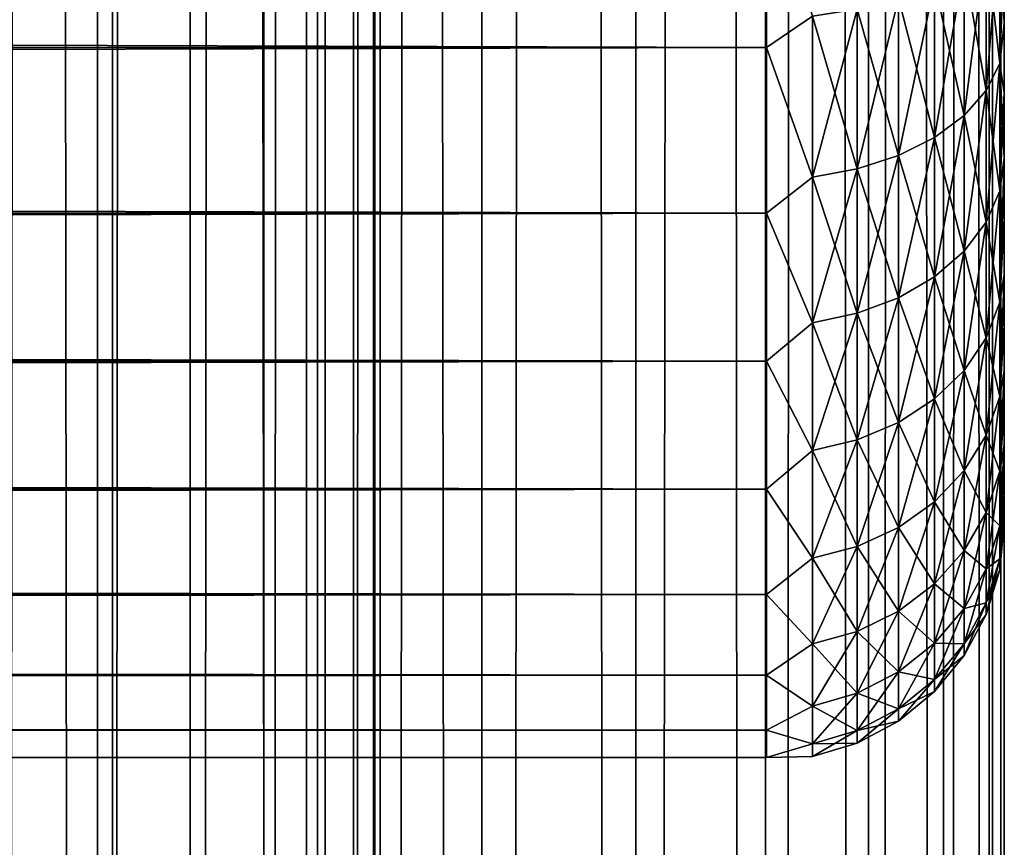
# Model space of a CAD drawing. Extents: x -265 to 265, y 0 to 1307.
# Tile 114 of 256: x 257 to 265, y 287 to 294. Entities that reach past the tile are written whole.
import ezdxf

# ---------------------------------------------------------------- set-up
doc = ezdxf.new("R2010")
doc.units = 0
doc.header["$LTSCALE"] = 81.481481
for name, color, linetype in [('119', 7, 'CONTINUOUS'), ('120', 7, 'CONTINUOUS'), ('57', 7, 'CONTINUOUS'), ('60', 7, 'CONTINUOUS'), ('64', 7, 'CONTINUOUS')]:
    doc.layers.add(name, color=color, linetype=linetype)

msp = doc.modelspace()

# ---------------------------------------------------------------- linework, layer by layer
at = {"layer": '119', "color": 7, "linetype": 'CONTINUOUS'}
for points in [[(255.7403, 1, 13.8582), (257.5, 1, 12.9904), (255.7403, 1299, 13.8582), (255.7403, 1, 13.8582)], [(255.7403, 1299, 13.8582), (257.5, 1, 12.9904), (257.5, 1299, 12.9904), (255.7403, 1299, 13.8582)], [(257.5, 1, 12.9904), (259.1314, 1, 11.9003), (257.5, 1299, 12.9904), (257.5, 1, 12.9904)], [(257.5, 1299, 12.9904), (259.1314, 1, 11.9003), (259.1314, 1299, 11.9003), (257.5, 1299, 12.9904)], [(259.1314, 1, 11.9003), (260.6066, 1, 10.6066), (259.1314, 1299, 11.9003), (259.1314, 1, 11.9003)], [(259.1314, 1299, 11.9003), (260.6066, 1, 10.6066), (260.6066, 1299, 10.6066), (259.1314, 1299, 11.9003)], [(260.6066, 1, 10.6066), (261.9003, 1, 9.1314), (260.6066, 1299, 10.6066), (260.6066, 1, 10.6066)], [(260.6066, 1299, 10.6066), (261.9003, 1, 9.1314), (261.9003, 1299, 9.1314), (260.6066, 1299, 10.6066)], [(261.9003, 1, 9.1314), (262.9904, 1, 7.5), (261.9003, 1299, 9.1314), (261.9003, 1, 9.1314)], [(261.9003, 1299, 9.1314), (262.9904, 1, 7.5), (262.9904, 1299, 7.5), (261.9003, 1299, 9.1314)], [(262.9904, 1, 7.5), (263.8582, 1, 5.7403), (262.9904, 1299, 7.5), (262.9904, 1, 7.5)], [(262.9904, 1299, 7.5), (263.8582, 1, 5.7403), (263.8582, 1299, 5.7403), (262.9904, 1299, 7.5)], [(263.8582, 1, 5.7403), (264.4889, 1, 3.8823), (263.8582, 1299, 5.7403), (263.8582, 1, 5.7403)], [(263.8582, 1299, 5.7403), (264.4889, 1, 3.8823), (264.4889, 1299, 3.8823), (263.8582, 1299, 5.7403)], [(264.4889, 1, 3.8823), (264.8717, 1, 1.9579), (264.4889, 1299, 3.8823), (264.4889, 1, 3.8823)], [(264.4889, 1299, 3.8823), (264.8717, 1, 1.9579), (264.8717, 1299, 1.9579), (264.4889, 1299, 3.8823)], [(264.8717, 1, 1.9579), (265, 1), (264.8717, 1299, 1.9579), (264.8717, 1, 1.9579)], [(264.8717, 1299, 1.9579), (265, 1), (265, 1299), (264.8717, 1299, 1.9579)]]:
    msp.add_3dface(points, dxfattribs=at)
at = {"layer": '120', "color": 7, "linetype": 'CONTINUOUS'}
for points in [[(260.6066, 1299, -10.6066), (260.6066, 1, -10.6066), (259.75, 20, -11.399), (260.6066, 1299, -10.6066)], [(259.75, 1280, -11.399), (260.6066, 1299, -10.6066), (259.75, 20, -11.399), (259.75, 1280, -11.399)], [(261.9003, 1, -9.1314), (260.6066, 1, -10.6066), (261.9003, 1299, -9.1314), (261.9003, 1, -9.1314)], [(261.9003, 1299, -9.1314), (260.6066, 1, -10.6066), (260.6066, 1299, -10.6066), (261.9003, 1299, -9.1314)], [(262.9904, 1, -7.5), (261.9003, 1, -9.1314), (262.9904, 1299, -7.5), (262.9904, 1, -7.5)], [(262.9904, 1299, -7.5), (261.9003, 1, -9.1314), (261.9003, 1299, -9.1314), (262.9904, 1299, -7.5)], [(263.8582, 1, -5.7403), (262.9904, 1, -7.5), (263.8582, 1299, -5.7403), (263.8582, 1, -5.7403)], [(263.8582, 1299, -5.7403), (262.9904, 1, -7.5), (262.9904, 1299, -7.5), (263.8582, 1299, -5.7403)], [(264.4889, 1, -3.8823), (263.8582, 1, -5.7403), (264.4889, 1299, -3.8823), (264.4889, 1, -3.8823)], [(264.4889, 1299, -3.8823), (263.8582, 1, -5.7403), (263.8582, 1299, -5.7403), (264.4889, 1299, -3.8823)], [(264.8717, 1, -1.9579), (264.4889, 1, -3.8823), (264.8717, 1299, -1.9579), (264.8717, 1, -1.9579)], [(264.8717, 1299, -1.9579), (264.4889, 1, -3.8823), (264.4889, 1299, -3.8823), (264.8717, 1299, -1.9579)], [(265, 1299), (265, 1), (264.8717, 1, -1.9579), (265, 1299)], [(265, 1299), (264.8717, 1, -1.9579), (264.8717, 1299, -1.9579), (265, 1299)], [(259.6951, 1278.9668, -11.4457), (259.75, 1280, -11.399), (259.6951, 21.0333, -11.4457), (259.6951, 1278.9668, -11.4457)], [(259.6951, 21.0333, -11.4457), (259.75, 1280, -11.399), (259.75, 20, -11.399), (259.6951, 21.0333, -11.4457)], [(259.525, 1277.9175, -11.5877), (259.6951, 1278.9668, -11.4457), (259.525, 22.0825, -11.5877), (259.525, 1277.9175, -11.5877)], [(259.525, 22.0825, -11.5877), (259.6951, 1278.9668, -11.4457), (259.6951, 21.0333, -11.4457), (259.525, 22.0825, -11.5877)], [(259.2244, 1276.842, -11.8284), (259.525, 1277.9175, -11.5877), (259.2244, 23.1581, -11.8284), (259.2244, 1276.842, -11.8284)], [(259.2244, 23.1581, -11.8284), (259.525, 1277.9175, -11.5877), (259.525, 22.0825, -11.5877), (259.2244, 23.1581, -11.8284)], [(258.7723, 1275.7446, -12.1674), (259.2244, 1276.842, -11.8284), (258.7723, 24.2554, -12.1674), (258.7723, 1275.7446, -12.1674)], [(258.7723, 24.2554, -12.1674), (259.2244, 1276.842, -11.8284), (259.2244, 23.1581, -11.8284), (258.7723, 24.2554, -12.1674)], [(258.1533, 1274.6534, -12.5906), (258.7723, 1275.7446, -12.1674), (258.1533, 25.3466, -12.5906), (258.1533, 1274.6534, -12.5906)], [(258.1533, 25.3466, -12.5906), (258.7723, 1275.7446, -12.1674), (258.7723, 24.2554, -12.1674), (258.1533, 25.3466, -12.5906)], [(257.3737, 1273.621, -13.0625), (258.1533, 1274.6534, -12.5906), (257.3737, 26.379, -13.0625), (257.3737, 1273.621, -13.0625)], [(257.3737, 26.379, -13.0625), (258.1533, 1274.6534, -12.5906), (258.1533, 25.3466, -12.5906), (257.3737, 26.379, -13.0625)], [(256.4613, 1272.6984, -13.537), (257.3737, 1273.621, -13.0625), (256.4613, 27.3016, -13.537), (256.4613, 1272.6984, -13.537)], [(256.4613, 27.3016, -13.537), (257.3737, 1273.621, -13.0625), (257.3737, 26.379, -13.0625), (256.4613, 27.3016, -13.537)]]:
    msp.add_3dface(points, dxfattribs=at)
at = {"layer": '57', "color": 7, "linetype": 'CONTINUOUS'}
for points in [[(265, 293.7076, 19.0943), (265, 294.3233, 18.6668), (265, 293.7076, 35.9057), (265, 293.7076, 19.0943)], [(265, 293.7076, 35.9057), (265, 294.3233, 18.6668), (265, 294.3233, 36.3332), (265, 293.7076, 35.9057)], [(265, 293.124, 19.5646), (265, 293.7076, 19.0943), (265, 293.124, 35.4354), (265, 293.124, 19.5646)], [(265, 293.124, 35.4354), (265, 293.7076, 19.0943), (265, 293.7076, 35.9057), (265, 293.124, 35.4354)], [(265, 292.5754, 20.0754), (265, 293.124, 19.5646), (265, 292.5754, 34.9246), (265, 292.5754, 20.0754)], [(265, 292.5754, 34.9246), (265, 293.124, 19.5646), (265, 293.124, 35.4354), (265, 292.5754, 34.9246)], [(265, 292.0646, 20.6239), (265, 292.5754, 20.0754), (265, 292.0646, 34.3761), (265, 292.0646, 20.6239)], [(265, 292.0646, 34.3761), (265, 292.5754, 20.0754), (265, 292.5754, 34.9246), (265, 292.0646, 34.3761)], [(265, 291.5943, 21.2076), (265, 292.0646, 20.6239), (265, 291.5943, 33.7924), (265, 291.5943, 21.2076)], [(265, 291.5943, 33.7924), (265, 292.0646, 20.6239), (265, 292.0646, 34.3761), (265, 291.5943, 33.7924)], [(265, 291.1668, 21.8233), (265, 291.5943, 21.2076), (265, 291.1668, 33.1767), (265, 291.1668, 21.8233)], [(265, 291.1668, 33.1767), (265, 291.5943, 21.2076), (265, 291.5943, 33.7924), (265, 291.1668, 33.1767)], [(265, 290.7844, 22.4679), (265, 291.1668, 21.8233), (265, 290.7844, 32.5321), (265, 290.7844, 22.4679)], [(265, 290.7844, 32.5321), (265, 291.1668, 21.8233), (265, 291.1668, 33.1767), (265, 290.7844, 32.5321)], [(265, 290.4489, 23.1381), (265, 290.7844, 22.4679), (265, 290.4489, 31.8619), (265, 290.4489, 23.1381)], [(265, 290.4489, 31.8619), (265, 290.7844, 22.4679), (265, 290.7844, 32.5321), (265, 290.4489, 31.8619)], [(265, 290.162, 23.8306), (265, 290.4489, 23.1381), (265, 290.162, 31.1694), (265, 290.162, 23.8306)], [(265, 290.162, 31.1694), (265, 290.4489, 23.1381), (265, 290.4489, 31.8619), (265, 290.162, 31.1694)], [(265, 289.9253, 24.5418), (265, 290.162, 23.8306), (265, 289.9253, 30.4582), (265, 289.9253, 24.5418)], [(265, 289.9253, 30.4582), (265, 290.162, 23.8306), (265, 290.162, 31.1694), (265, 289.9253, 30.4582)], [(265, 289.74, 25.2681), (265, 289.9253, 24.5418), (265, 289.74, 29.7319), (265, 289.74, 25.2681)], [(265, 289.74, 29.7319), (265, 289.9253, 24.5418), (265, 289.9253, 30.4582), (265, 289.74, 29.7319)], [(265, 289.6069, 26.0057), (265, 289.74, 25.2681), (265, 289.6069, 28.9943), (265, 289.6069, 26.0057)], [(265, 289.6069, 28.9943), (265, 289.74, 25.2681), (265, 289.74, 29.7319), (265, 289.6069, 28.9943)], [(265, 289.5268, 26.7509), (265, 289.6069, 26.0057), (265, 289.5268, 28.2491), (265, 289.5268, 26.7509)], [(265, 289.5268, 28.2491), (265, 289.6069, 26.0057), (265, 289.6069, 28.9943), (265, 289.5268, 28.2491)], [(265, 289.5, 27.5), (265, 289.5268, 26.7509), (265, 289.5268, 28.2491), (265, 289.5, 27.5)]]:
    msp.add_3dface(points, dxfattribs=at)
at = {"layer": '60', "color": 7, "linetype": 'CONTINUOUS'}
for points in [[(-263, 293.5052, 16.8198), (-263, 295.02, 16.0349), (263, 293.5052, 16.8198), (-263, 293.5052, 16.8198)], [(263, 293.5052, 16.8198), (-263, 295.02, 16.0349), (263, 295.02, 16.0349), (263, 293.5052, 16.8198)], [(-263, 295.02, 38.9651), (-263, 293.5052, 38.1802), (263, 295.02, 38.9651), (-263, 295.02, 38.9651)], [(263, 295.02, 38.9651), (-263, 293.5052, 38.1802), (263, 293.5052, 38.1802), (263, 295.02, 38.9651)], [(-263, 292.1114, 17.8036), (-263, 293.5052, 16.8198), (263, 292.1114, 17.8036), (-263, 292.1114, 17.8036)], [(263, 292.1114, 17.8036), (-263, 293.5052, 16.8198), (263, 293.5052, 16.8198), (263, 292.1114, 17.8036)], [(-263, 293.5052, 38.1802), (-263, 292.1114, 37.1964), (263, 293.5052, 38.1802), (-263, 293.5052, 38.1802)], [(263, 293.5052, 38.1802), (-263, 292.1114, 37.1964), (263, 292.1114, 37.1964), (263, 293.5052, 38.1802)], [(-263, 290.8646, 18.9681), (-263, 292.1114, 17.8036), (263, 290.8646, 18.9681), (-263, 290.8646, 18.9681)], [(263, 290.8646, 18.9681), (-263, 292.1114, 17.8036), (263, 292.1114, 17.8036), (263, 290.8646, 18.9681)], [(-263, 292.1114, 37.1964), (-263, 290.8646, 36.0319), (263, 292.1114, 37.1964), (-263, 292.1114, 37.1964)], [(263, 292.1114, 37.1964), (-263, 290.8646, 36.0319), (263, 290.8646, 36.0319), (263, 292.1114, 37.1964)], [(-263, 289.7879, 20.2915), (-263, 290.8646, 18.9681), (263, 289.7879, 20.2915), (-263, 289.7879, 20.2915)], [(263, 289.7879, 20.2915), (-263, 290.8646, 18.9681), (263, 290.8646, 18.9681), (263, 289.7879, 20.2915)], [(-263, 290.8646, 36.0319), (-263, 289.7879, 34.7085), (263, 290.8646, 36.0319), (-263, 290.8646, 36.0319)], [(263, 290.8646, 36.0319), (-263, 289.7879, 34.7085), (263, 289.7879, 34.7085), (263, 290.8646, 36.0319)], [(-263, 288.9014, 21.7492), (-263, 289.7879, 20.2915), (263, 288.9014, 21.7492), (-263, 288.9014, 21.7492)], [(263, 288.9014, 21.7492), (-263, 289.7879, 20.2915), (263, 289.7879, 20.2915), (263, 288.9014, 21.7492)], [(-263, 289.7879, 34.7085), (-263, 288.9014, 33.2508), (263, 289.7879, 34.7085), (-263, 289.7879, 34.7085)], [(263, 289.7879, 34.7085), (-263, 288.9014, 33.2508), (263, 288.9014, 33.2508), (263, 289.7879, 34.7085)], [(-263, 288.2217, 23.314), (-263, 288.9014, 21.7492), (263, 288.2217, 23.314), (-263, 288.2217, 23.314)], [(263, 288.2217, 23.314), (-263, 288.9014, 21.7492), (263, 288.9014, 21.7492), (263, 288.2217, 23.314)], [(-263, 288.9014, 33.2508), (-263, 288.2217, 31.686), (263, 288.9014, 33.2508), (-263, 288.9014, 33.2508)], [(263, 288.9014, 33.2508), (-263, 288.2217, 31.686), (263, 288.2217, 31.686), (263, 288.9014, 33.2508)], [(-263, 287.7614, 24.9568), (-263, 288.2217, 23.314), (263, 287.7614, 24.9568), (-263, 287.7614, 24.9568)], [(263, 287.7614, 24.9568), (-263, 288.2217, 23.314), (263, 288.2217, 23.314), (263, 287.7614, 24.9568)], [(-263, 288.2217, 31.686), (-263, 287.7614, 30.0432), (263, 288.2217, 31.686), (-263, 288.2217, 31.686)], [(263, 288.2217, 31.686), (-263, 287.7614, 30.0432), (263, 287.7614, 30.0432), (263, 288.2217, 31.686)], [(-263, 287.5291, 26.647), (-263, 287.7614, 24.9568), (263, 287.5291, 26.647), (-263, 287.5291, 26.647)], [(263, 287.5291, 26.647), (-263, 287.7614, 24.9568), (263, 287.7614, 24.9568), (263, 287.5291, 26.647)], [(-263, 287.7614, 30.0432), (-263, 287.5291, 28.353), (263, 287.7614, 30.0432), (-263, 287.7614, 30.0432)], [(263, 287.7614, 30.0432), (-263, 287.5291, 28.353), (263, 287.5291, 28.353), (263, 287.7614, 30.0432)], [(-263, 287.5291, 28.353), (-263, 287.5291, 26.647), (263, 287.5291, 28.353), (-263, 287.5291, 28.353)], [(263, 287.5291, 28.353), (-263, 287.5291, 26.647), (263, 287.5291, 26.647), (263, 287.5291, 28.353)]]:
    msp.add_3dface(points, dxfattribs=at)
at = {"layer": '64', "color": 7, "linetype": 'CONTINUOUS'}
for points in [[(263, 295.02, 38.9651), (263, 293.5052, 38.1802), (263.3879, 293.769, 38.2924), (263, 295.02, 38.9651)], [(263, 293.5052, 16.8198), (263, 295.02, 16.0349), (263.3879, 293.769, 16.7076), (263, 293.5052, 16.8198)], [(264.9616, 294.5549, 18.0688), (264.9616, 293.3705, 18.8602), (264.8476, 294.3671, 17.7436), (264.9616, 294.5549, 18.0688)], [(264.9616, 293.3705, 36.1398), (264.9616, 294.5549, 36.9312), (264.8476, 293.1419, 36.4377), (264.9616, 293.3705, 36.1398)], [(264.8476, 293.1419, 36.4377), (264.9616, 294.5549, 36.9312), (264.8476, 294.3671, 37.2564), (264.8476, 293.1419, 36.4377)], [(265, 294.3233, 18.6668), (265, 293.7076, 19.0943), (264.9616, 294.5549, 18.0688), (265, 294.3233, 18.6668)], [(264.9616, 294.5549, 18.0688), (265, 293.7076, 19.0943), (264.9616, 293.3705, 18.8602), (264.9616, 294.5549, 18.0688)], [(264.9616, 293.3705, 36.1398), (265, 294.3233, 36.3332), (264.9616, 294.5549, 36.9312), (264.9616, 293.3705, 36.1398)], [(264.8476, 294.3671, 17.7436), (264.8476, 293.1419, 18.5623), (264.6625, 294.1941, 17.4439), (264.8476, 294.3671, 17.7436)], [(264.8476, 293.1419, 36.4377), (264.8476, 294.3671, 37.2564), (264.6625, 292.9312, 36.7123), (264.8476, 293.1419, 36.4377)], [(264.6625, 292.9312, 36.7123), (264.8476, 294.3671, 37.2564), (264.6625, 294.1941, 37.5561), (264.6625, 292.9312, 36.7123)], [(264.8476, 294.3671, 17.7436), (264.9616, 293.3705, 18.8602), (264.8476, 293.1419, 18.5623), (264.8476, 294.3671, 17.7436)], [(265, 293.7076, 35.9057), (265, 294.3233, 36.3332), (264.9616, 293.3705, 36.1398), (265, 293.7076, 35.9057)], [(264.6625, 294.1941, 17.4439), (264.6625, 292.9312, 18.2877), (264.4134, 294.0425, 17.1813), (264.6625, 294.1941, 17.4439)], [(264.6625, 292.9312, 36.7123), (264.6625, 294.1941, 37.5561), (264.4134, 292.7466, 36.9528), (264.6625, 292.9312, 36.7123)], [(264.4134, 292.7466, 36.9528), (264.6625, 294.1941, 37.5561), (264.4134, 294.0425, 37.8187), (264.4134, 292.7466, 36.9528)], [(264.6625, 294.1941, 17.4439), (264.8476, 293.1419, 18.5623), (264.6625, 292.9312, 18.2877), (264.6625, 294.1941, 17.4439)], [(264.4134, 294.0425, 17.1813), (264.4134, 292.7466, 18.0472), (264.1098, 293.9181, 16.9658), (264.4134, 294.0425, 17.1813)], [(264.4134, 292.7466, 36.9528), (264.4134, 294.0425, 37.8187), (264.1098, 292.5951, 37.1502), (264.4134, 292.7466, 36.9528)], [(264.1098, 292.5951, 37.1502), (264.4134, 294.0425, 37.8187), (264.1098, 293.9181, 38.0342), (264.1098, 292.5951, 37.1502)], [(264.4134, 294.0425, 17.1813), (264.6625, 292.9312, 18.2877), (264.4134, 292.7466, 18.0472), (264.4134, 294.0425, 17.1813)], [(264.1098, 293.9181, 16.9658), (264.1098, 292.5951, 17.8498), (263.7636, 293.8257, 16.8059), (264.1098, 293.9181, 16.9658)], [(264.1098, 292.5951, 37.1502), (264.1098, 293.9181, 38.0342), (263.7636, 292.4827, 37.2967), (264.1098, 292.5951, 37.1502)], [(263.7636, 292.4827, 37.2967), (264.1098, 293.9181, 38.0342), (263.7636, 293.8257, 38.1941), (263.7636, 292.4827, 37.2967)], [(264.1098, 293.9181, 16.9658), (264.4134, 292.7466, 18.0472), (264.1098, 292.5951, 17.8498), (264.1098, 293.9181, 16.9658)], [(263.7636, 293.8257, 16.8059), (263.7636, 292.4827, 17.7033), (263.3879, 293.769, 16.7076), (263.7636, 293.8257, 16.8059)], [(263.7636, 292.4827, 37.2967), (263.7636, 293.8257, 38.1941), (263.3879, 292.4136, 37.3868), (263.7636, 292.4827, 37.2967)], [(263.3879, 292.4136, 37.3868), (263.7636, 293.8257, 38.1941), (263.3879, 293.769, 38.2924), (263.3879, 292.4136, 37.3868)], [(263.7636, 293.8257, 16.8059), (264.1098, 292.5951, 17.8498), (263.7636, 292.4827, 17.7033), (263.7636, 293.8257, 16.8059)], [(263, 293.5052, 38.1802), (263.3879, 292.4136, 37.3868), (263.3879, 293.769, 38.2924), (263, 293.5052, 38.1802)], [(263, 293.5052, 16.8198), (263.3879, 293.769, 16.7076), (263.3879, 292.4136, 17.6132), (263, 293.5052, 16.8198)], [(263.3879, 293.769, 16.7076), (263.7636, 292.4827, 17.7033), (263.3879, 292.4136, 17.6132), (263.3879, 293.769, 16.7076)], [(265, 293.7076, 19.0943), (265, 293.124, 19.5646), (264.9616, 293.3705, 18.8602), (265, 293.7076, 19.0943)], [(265, 293.124, 35.4354), (265, 293.7076, 35.9057), (264.9616, 293.3705, 36.1398), (265, 293.124, 35.4354)], [(263, 293.5052, 38.1802), (263, 292.1114, 37.1964), (263.3879, 292.4136, 37.3868), (263, 293.5052, 38.1802)], [(263, 292.1114, 17.8036), (263, 293.5052, 16.8198), (263.3879, 292.4136, 17.6132), (263, 292.1114, 17.8036)], [(264.9616, 293.3705, 18.8602), (264.9616, 292.2995, 19.7995), (264.8476, 293.1419, 18.5623), (264.9616, 293.3705, 18.8602)], [(264.9616, 292.2995, 35.2005), (264.9616, 293.3705, 36.1398), (264.8476, 292.0339, 35.4661), (264.9616, 292.2995, 35.2005)], [(264.8476, 292.0339, 35.4661), (264.9616, 293.3705, 36.1398), (264.8476, 293.1419, 36.4377), (264.8476, 292.0339, 35.4661)], [(265, 293.124, 19.5646), (265, 292.5754, 20.0754), (264.9616, 293.3705, 18.8602), (265, 293.124, 19.5646)], [(264.9616, 293.3705, 18.8602), (265, 292.5754, 20.0754), (264.9616, 292.2995, 19.7995), (264.9616, 293.3705, 18.8602)], [(264.9616, 292.2995, 35.2005), (265, 293.124, 35.4354), (264.9616, 293.3705, 36.1398), (264.9616, 292.2995, 35.2005)], [(264.8476, 293.1419, 18.5623), (264.8476, 292.0339, 19.5339), (264.6625, 292.9312, 18.2877), (264.8476, 293.1419, 18.5623)], [(264.8476, 292.0339, 35.4661), (264.8476, 293.1419, 36.4377), (264.6625, 291.7892, 35.7108), (264.8476, 292.0339, 35.4661)], [(264.6625, 291.7892, 35.7108), (264.8476, 293.1419, 36.4377), (264.6625, 292.9312, 36.7123), (264.6625, 291.7892, 35.7108)], [(264.8476, 293.1419, 18.5623), (264.9616, 292.2995, 19.7995), (264.8476, 292.0339, 19.5339), (264.8476, 293.1419, 18.5623)], [(265, 292.5754, 34.9246), (265, 293.124, 35.4354), (264.9616, 292.2995, 35.2005), (265, 292.5754, 34.9246)], [(264.6625, 292.9312, 18.2877), (264.6625, 291.7892, 19.2892), (264.4134, 292.7466, 18.0472), (264.6625, 292.9312, 18.2877)], [(264.6625, 291.7892, 35.7108), (264.6625, 292.9312, 36.7123), (264.4134, 291.5748, 35.9252), (264.6625, 291.7892, 35.7108)], [(264.4134, 291.5748, 35.9252), (264.6625, 292.9312, 36.7123), (264.4134, 292.7466, 36.9528), (264.4134, 291.5748, 35.9252)], [(264.6625, 292.9312, 18.2877), (264.8476, 292.0339, 19.5339), (264.6625, 291.7892, 19.2892), (264.6625, 292.9312, 18.2877)], [(264.4134, 292.7466, 18.0472), (264.4134, 291.5748, 19.0748), (264.1098, 292.5951, 17.8498), (264.4134, 292.7466, 18.0472)], [(264.4134, 291.5748, 35.9252), (264.4134, 292.7466, 36.9528), (264.1098, 291.3989, 36.1011), (264.4134, 291.5748, 35.9252)], [(264.1098, 291.3989, 36.1011), (264.4134, 292.7466, 36.9528), (264.1098, 292.5951, 37.1502), (264.1098, 291.3989, 36.1011)], [(264.4134, 292.7466, 18.0472), (264.6625, 291.7892, 19.2892), (264.4134, 291.5748, 19.0748), (264.4134, 292.7466, 18.0472)], [(264.1098, 292.5951, 17.8498), (264.1098, 291.3989, 18.8989), (263.7636, 292.4827, 17.7033), (264.1098, 292.5951, 17.8498)], [(264.1098, 291.3989, 36.1011), (264.1098, 292.5951, 37.1502), (263.7636, 291.2683, 36.2317), (264.1098, 291.3989, 36.1011)], [(263.7636, 291.2683, 36.2317), (264.1098, 292.5951, 37.1502), (263.7636, 292.4827, 37.2967), (263.7636, 291.2683, 36.2317)], [(264.1098, 292.5951, 17.8498), (264.4134, 291.5748, 19.0748), (264.1098, 291.3989, 18.8989), (264.1098, 292.5951, 17.8498)], [(265, 292.5754, 20.0754), (265, 292.0646, 20.6239), (264.9616, 292.2995, 19.7995), (265, 292.5754, 20.0754)], [(265, 292.0646, 34.3761), (265, 292.5754, 34.9246), (264.9616, 291.3602, 34.1295), (265, 292.0646, 34.3761)], [(264.9616, 291.3602, 34.1295), (265, 292.5754, 34.9246), (264.9616, 292.2995, 35.2005), (264.9616, 291.3602, 34.1295)], [(263, 292.1114, 37.1964), (263.3879, 291.188, 36.312), (263.3879, 292.4136, 37.3868), (263, 292.1114, 37.1964)], [(263, 292.1114, 17.8036), (263.3879, 292.4136, 17.6132), (263.3879, 291.188, 18.688), (263, 292.1114, 17.8036)], [(263.7636, 292.4827, 17.7033), (263.7636, 291.2683, 18.7683), (263.3879, 292.4136, 17.6132), (263.7636, 292.4827, 17.7033)], [(263.7636, 291.2683, 36.2317), (263.7636, 292.4827, 37.2967), (263.3879, 291.188, 36.312), (263.7636, 291.2683, 36.2317)], [(263.3879, 291.188, 36.312), (263.7636, 292.4827, 37.2967), (263.3879, 292.4136, 37.3868), (263.3879, 291.188, 36.312)], [(263.3879, 292.4136, 17.6132), (263.7636, 291.2683, 18.7683), (263.3879, 291.188, 18.688), (263.3879, 292.4136, 17.6132)], [(263.7636, 292.4827, 17.7033), (264.1098, 291.3989, 18.8989), (263.7636, 291.2683, 18.7683), (263.7636, 292.4827, 17.7033)], [(264.9616, 292.2995, 19.7995), (264.9616, 291.3602, 20.8705), (264.8476, 292.0339, 19.5339), (264.9616, 292.2995, 19.7995)], [(264.9616, 291.3602, 34.1295), (264.9616, 292.2995, 35.2005), (264.8476, 291.0623, 34.3581), (264.9616, 291.3602, 34.1295)], [(264.8476, 291.0623, 34.3581), (264.9616, 292.2995, 35.2005), (264.8476, 292.0339, 35.4661), (264.8476, 291.0623, 34.3581)], [(264.9616, 292.2995, 19.7995), (265, 292.0646, 20.6239), (264.9616, 291.3602, 20.8705), (264.9616, 292.2995, 19.7995)], [(263, 292.1114, 37.1964), (263, 290.8646, 36.0319), (263.3879, 291.188, 36.312), (263, 292.1114, 37.1964)], [(263, 290.8646, 18.9681), (263, 292.1114, 17.8036), (263.3879, 291.188, 18.688), (263, 290.8646, 18.9681)], [(264.8476, 292.0339, 19.5339), (264.8476, 291.0623, 20.6419), (264.6625, 291.7892, 19.2892), (264.8476, 292.0339, 19.5339)], [(264.8476, 291.0623, 34.3581), (264.8476, 292.0339, 35.4661), (264.6625, 290.7877, 34.5688), (264.8476, 291.0623, 34.3581)], [(264.6625, 290.7877, 34.5688), (264.8476, 292.0339, 35.4661), (264.6625, 291.7892, 35.7108), (264.6625, 290.7877, 34.5688)], [(264.8476, 292.0339, 19.5339), (264.9616, 291.3602, 20.8705), (264.8476, 291.0623, 20.6419), (264.8476, 292.0339, 19.5339)], [(265, 292.0646, 20.6239), (265, 291.5943, 21.2076), (264.9616, 291.3602, 20.8705), (265, 292.0646, 20.6239)], [(265, 291.5943, 33.7924), (265, 292.0646, 34.3761), (264.9616, 291.3602, 34.1295), (265, 291.5943, 33.7924)], [(264.6625, 291.7892, 19.2892), (264.6625, 290.7877, 20.4312), (264.4134, 291.5748, 19.0748), (264.6625, 291.7892, 19.2892)], [(264.6625, 290.7877, 34.5688), (264.6625, 291.7892, 35.7108), (264.4134, 290.5472, 34.7534), (264.6625, 290.7877, 34.5688)], [(264.4134, 290.5472, 34.7534), (264.6625, 291.7892, 35.7108), (264.4134, 291.5748, 35.9252), (264.4134, 290.5472, 34.7534)], [(264.6625, 291.7892, 19.2892), (264.8476, 291.0623, 20.6419), (264.6625, 290.7877, 20.4312), (264.6625, 291.7892, 19.2892)], [(265, 291.5943, 21.2076), (265, 291.1668, 21.8233), (264.9616, 291.3602, 20.8705), (265, 291.5943, 21.2076)], [(265, 291.1668, 33.1767), (265, 291.5943, 33.7924), (264.9616, 290.5688, 32.9451), (265, 291.1668, 33.1767)], [(264.9616, 290.5688, 32.9451), (265, 291.5943, 33.7924), (264.9616, 291.3602, 34.1295), (264.9616, 290.5688, 32.9451)], [(264.4134, 291.5748, 19.0748), (264.4134, 290.5472, 20.2466), (264.1098, 291.3989, 18.8989), (264.4134, 291.5748, 19.0748)], [(264.4134, 290.5472, 34.7534), (264.4134, 291.5748, 35.9252), (264.1098, 290.3498, 34.9049), (264.4134, 290.5472, 34.7534)], [(264.1098, 290.3498, 34.9049), (264.4134, 291.5748, 35.9252), (264.1098, 291.3989, 36.1011), (264.1098, 290.3498, 34.9049)], [(264.4134, 291.5748, 19.0748), (264.6625, 290.7877, 20.4312), (264.4134, 290.5472, 20.2466), (264.4134, 291.5748, 19.0748)], [(264.1098, 291.3989, 18.8989), (264.1098, 290.3498, 20.0951), (263.7636, 291.2683, 18.7683), (264.1098, 291.3989, 18.8989)], [(264.1098, 290.3498, 34.9049), (264.1098, 291.3989, 36.1011), (263.7636, 290.2033, 35.0173), (264.1098, 290.3498, 34.9049)], [(263.7636, 290.2033, 35.0173), (264.1098, 291.3989, 36.1011), (263.7636, 291.2683, 36.2317), (263.7636, 290.2033, 35.0173)], [(264.1098, 291.3989, 18.8989), (264.4134, 290.5472, 20.2466), (264.1098, 290.3498, 20.0951), (264.1098, 291.3989, 18.8989)], [(264.9616, 291.3602, 20.8705), (264.9616, 290.5688, 22.0549), (264.8476, 291.0623, 20.6419), (264.9616, 291.3602, 20.8705)], [(264.9616, 290.5688, 32.9451), (264.9616, 291.3602, 34.1295), (264.8476, 290.2436, 33.1329), (264.9616, 290.5688, 32.9451)], [(264.8476, 290.2436, 33.1329), (264.9616, 291.3602, 34.1295), (264.8476, 291.0623, 34.3581), (264.8476, 290.2436, 33.1329)], [(264.9616, 291.3602, 20.8705), (265, 291.1668, 21.8233), (264.9616, 290.5688, 22.0549), (264.9616, 291.3602, 20.8705)], [(263.7636, 291.2683, 18.7683), (263.7636, 290.2033, 19.9827), (263.3879, 291.188, 18.688), (263.7636, 291.2683, 18.7683)], [(263.7636, 290.2033, 35.0173), (263.7636, 291.2683, 36.2317), (263.3879, 290.1132, 35.0864), (263.7636, 290.2033, 35.0173)], [(263.3879, 290.1132, 35.0864), (263.7636, 291.2683, 36.2317), (263.3879, 291.188, 36.312), (263.3879, 290.1132, 35.0864)], [(263.7636, 291.2683, 18.7683), (264.1098, 290.3498, 20.0951), (263.7636, 290.2033, 19.9827), (263.7636, 291.2683, 18.7683)], [(263, 290.8646, 36.0319), (263.3879, 290.1132, 35.0864), (263.3879, 291.188, 36.312), (263, 290.8646, 36.0319)], [(263, 290.8646, 18.9681), (263.3879, 291.188, 18.688), (263.3879, 290.1132, 19.9136), (263, 290.8646, 18.9681)], [(263.3879, 291.188, 18.688), (263.7636, 290.2033, 19.9827), (263.3879, 290.1132, 19.9136), (263.3879, 291.188, 18.688)], [(265, 291.1668, 21.8233), (265, 290.7844, 22.4679), (264.9616, 290.5688, 22.0549), (265, 291.1668, 21.8233)], [(265, 290.7844, 32.5321), (265, 291.1668, 33.1767), (264.9616, 290.5688, 32.9451), (265, 290.7844, 32.5321)], [(264.8476, 291.0623, 20.6419), (264.8476, 290.2436, 21.8671), (264.6625, 290.7877, 20.4312), (264.8476, 291.0623, 20.6419)], [(264.8476, 290.2436, 33.1329), (264.8476, 291.0623, 34.3581), (264.6625, 289.9439, 33.3059), (264.8476, 290.2436, 33.1329)], [(264.6625, 289.9439, 33.3059), (264.8476, 291.0623, 34.3581), (264.6625, 290.7877, 34.5688), (264.6625, 289.9439, 33.3059)], [(264.8476, 291.0623, 20.6419), (264.9616, 290.5688, 22.0549), (264.8476, 290.2436, 21.8671), (264.8476, 291.0623, 20.6419)], [(263, 290.8646, 36.0319), (263, 289.7879, 34.7085), (263.3879, 290.1132, 35.0864), (263, 290.8646, 36.0319)], [(263, 289.7879, 20.2915), (263, 290.8646, 18.9681), (263.3879, 290.1132, 19.9136), (263, 289.7879, 20.2915)], [(264.6625, 290.7877, 20.4312), (264.6625, 289.9439, 21.6941), (264.4134, 290.5472, 20.2466), (264.6625, 290.7877, 20.4312)], [(264.6625, 289.9439, 33.3059), (264.6625, 290.7877, 34.5688), (264.4134, 289.6813, 33.4575), (264.6625, 289.9439, 33.3059)], [(264.4134, 289.6813, 33.4575), (264.6625, 290.7877, 34.5688), (264.4134, 290.5472, 34.7534), (264.4134, 289.6813, 33.4575)], [(264.6625, 290.7877, 20.4312), (264.8476, 290.2436, 21.8671), (264.6625, 289.9439, 21.6941), (264.6625, 290.7877, 20.4312)], [(265, 290.7844, 22.4679), (265, 290.4489, 23.1381), (264.9616, 290.5688, 22.0549), (265, 290.7844, 22.4679)], [(265, 290.4489, 31.8619), (265, 290.7844, 32.5321), (264.9616, 289.9388, 31.6675), (265, 290.4489, 31.8619)], [(264.9616, 289.9388, 31.6675), (265, 290.7844, 32.5321), (264.9616, 290.5688, 32.9451), (264.9616, 289.9388, 31.6675)], [(264.4134, 290.5472, 20.2466), (264.4134, 289.6813, 21.5425), (264.1098, 290.3498, 20.0951), (264.4134, 290.5472, 20.2466)], [(264.4134, 289.6813, 33.4575), (264.4134, 290.5472, 34.7534), (264.1098, 289.4658, 33.5819), (264.4134, 289.6813, 33.4575)], [(264.1098, 289.4658, 33.5819), (264.4134, 290.5472, 34.7534), (264.1098, 290.3498, 34.9049), (264.1098, 289.4658, 33.5819)], [(264.4134, 290.5472, 20.2466), (264.6625, 289.9439, 21.6941), (264.4134, 289.6813, 21.5425), (264.4134, 290.5472, 20.2466)], [(264.9616, 290.5688, 22.0549), (264.9616, 289.9388, 23.3325), (264.8476, 290.2436, 21.8671), (264.9616, 290.5688, 22.0549)], [(264.9616, 289.9388, 31.6675), (264.9616, 290.5688, 32.9451), (264.8476, 289.5918, 31.8112), (264.9616, 289.9388, 31.6675)], [(264.8476, 289.5918, 31.8112), (264.9616, 290.5688, 32.9451), (264.8476, 290.2436, 33.1329), (264.8476, 289.5918, 31.8112)], [(264.9616, 290.5688, 22.0549), (265, 290.4489, 23.1381), (264.9616, 289.9388, 23.3325), (264.9616, 290.5688, 22.0549)], [(265, 290.4489, 23.1381), (265, 290.162, 23.8306), (264.9616, 289.9388, 23.3325), (265, 290.4489, 23.1381)], [(265, 290.162, 31.1694), (265, 290.4489, 31.8619), (264.9616, 289.9388, 31.6675), (265, 290.162, 31.1694)], [(264.1098, 290.3498, 20.0951), (264.1098, 289.4658, 21.4181), (263.7636, 290.2033, 19.9827), (264.1098, 290.3498, 20.0951)], [(264.1098, 289.4658, 33.5819), (264.1098, 290.3498, 34.9049), (263.7636, 289.3059, 33.6743), (264.1098, 289.4658, 33.5819)], [(263.7636, 289.3059, 33.6743), (264.1098, 290.3498, 34.9049), (263.7636, 290.2033, 35.0173), (263.7636, 289.3059, 33.6743)], [(264.1098, 290.3498, 20.0951), (264.4134, 289.6813, 21.5425), (264.1098, 289.4658, 21.4181), (264.1098, 290.3498, 20.0951)], [(263.7636, 290.2033, 19.9827), (263.7636, 289.3059, 21.3257), (263.3879, 290.1132, 19.9136), (263.7636, 290.2033, 19.9827)], [(263.7636, 289.3059, 33.6743), (263.7636, 290.2033, 35.0173), (263.3879, 289.2076, 33.731), (263.7636, 289.3059, 33.6743)], [(263.3879, 289.2076, 33.731), (263.7636, 290.2033, 35.0173), (263.3879, 290.1132, 35.0864), (263.3879, 289.2076, 33.731)], [(263.7636, 290.2033, 19.9827), (264.1098, 289.4658, 21.4181), (263.7636, 289.3059, 21.3257), (263.7636, 290.2033, 19.9827)], [(264.8476, 290.2436, 21.8671), (264.8476, 289.5918, 23.1888), (264.6625, 289.9439, 21.6941), (264.8476, 290.2436, 21.8671)], [(264.8476, 289.5918, 31.8112), (264.8476, 290.2436, 33.1329), (264.6625, 289.2721, 31.9436), (264.8476, 289.5918, 31.8112)], [(264.6625, 289.2721, 31.9436), (264.8476, 290.2436, 33.1329), (264.6625, 289.9439, 33.3059), (264.6625, 289.2721, 31.9436)], [(264.8476, 290.2436, 21.8671), (264.9616, 289.9388, 23.3325), (264.8476, 289.5918, 23.1888), (264.8476, 290.2436, 21.8671)], [(263, 289.7879, 34.7085), (263.3879, 289.2076, 33.731), (263.3879, 290.1132, 35.0864), (263, 289.7879, 34.7085)], [(263, 289.7879, 20.2915), (263.3879, 290.1132, 19.9136), (263.3879, 289.2076, 21.269), (263, 289.7879, 20.2915)], [(263.3879, 290.1132, 19.9136), (263.7636, 289.3059, 21.3257), (263.3879, 289.2076, 21.269), (263.3879, 290.1132, 19.9136)], [(265, 290.162, 23.8306), (265, 289.9253, 24.5418), (264.9616, 289.9388, 23.3325), (265, 290.162, 23.8306)], [(265, 289.9253, 30.4582), (265, 290.162, 31.1694), (264.9616, 289.4809, 30.3186), (265, 289.9253, 30.4582)], [(264.9616, 289.4809, 30.3186), (265, 290.162, 31.1694), (264.9616, 289.9388, 31.6675), (264.9616, 289.4809, 30.3186)], [(264.6625, 289.9439, 21.6941), (264.6625, 289.2721, 23.0564), (264.4134, 289.6813, 21.5425), (264.6625, 289.9439, 21.6941)], [(264.6625, 289.2721, 31.9436), (264.6625, 289.9439, 33.3059), (264.4134, 288.9919, 32.0597), (264.6625, 289.2721, 31.9436)], [(264.4134, 288.9919, 32.0597), (264.6625, 289.9439, 33.3059), (264.4134, 289.6813, 33.4575), (264.4134, 288.9919, 32.0597)], [(264.6625, 289.9439, 21.6941), (264.8476, 289.5918, 23.1888), (264.6625, 289.2721, 23.0564), (264.6625, 289.9439, 21.6941)], [(264.9616, 289.9388, 23.3325), (264.9616, 289.4809, 24.6814), (264.8476, 289.5918, 23.1888), (264.9616, 289.9388, 23.3325)], [(264.9616, 289.4809, 30.3186), (264.9616, 289.9388, 31.6675), (264.8476, 289.1181, 30.4158), (264.9616, 289.4809, 30.3186)], [(264.8476, 289.1181, 30.4158), (264.9616, 289.9388, 31.6675), (264.8476, 289.5918, 31.8112), (264.8476, 289.1181, 30.4158)], [(264.9616, 289.9388, 23.3325), (265, 289.9253, 24.5418), (264.9616, 289.4809, 24.6814), (264.9616, 289.9388, 23.3325)], [(265, 289.9253, 24.5418), (265, 289.74, 25.2681), (264.9616, 289.4809, 24.6814), (265, 289.9253, 24.5418)], [(265, 289.74, 29.7319), (265, 289.9253, 30.4582), (264.9616, 289.4809, 30.3186), (265, 289.74, 29.7319)], [(263, 289.7879, 34.7085), (263, 288.9014, 33.2508), (263.3879, 289.2076, 33.731), (263, 289.7879, 34.7085)], [(263, 288.9014, 21.7492), (263, 289.7879, 20.2915), (263.3879, 289.2076, 21.269), (263, 288.9014, 21.7492)], [(264.4134, 289.6813, 21.5425), (264.4134, 288.9919, 22.9403), (264.1098, 289.4658, 21.4181), (264.4134, 289.6813, 21.5425)], [(264.4134, 288.9919, 32.0597), (264.4134, 289.6813, 33.4575), (264.1098, 288.7621, 32.1549), (264.4134, 288.9919, 32.0597)], [(264.1098, 288.7621, 32.1549), (264.4134, 289.6813, 33.4575), (264.1098, 289.4658, 33.5819), (264.1098, 288.7621, 32.1549)], [(264.4134, 289.6813, 21.5425), (264.6625, 289.2721, 23.0564), (264.4134, 288.9919, 22.9403), (264.4134, 289.6813, 21.5425)], [(265, 289.74, 25.2681), (265, 289.6069, 26.0057), (264.9616, 289.4809, 24.6814), (265, 289.74, 25.2681)], [(265, 289.6069, 28.9943), (265, 289.74, 29.7319), (264.9616, 289.203, 28.9215), (265, 289.6069, 28.9943)], [(264.9616, 289.203, 28.9215), (265, 289.74, 29.7319), (264.9616, 289.4809, 30.3186), (264.9616, 289.203, 28.9215)], [(265, 289.6069, 26.0057), (265, 289.5268, 26.7509), (264.9616, 289.203, 26.0785), (265, 289.6069, 26.0057)], [(264.9616, 289.4809, 24.6814), (265, 289.6069, 26.0057), (264.9616, 289.203, 26.0785), (264.9616, 289.4809, 24.6814)], [(265, 289.5268, 28.2491), (265, 289.6069, 28.9943), (264.9616, 289.203, 28.9215), (265, 289.5268, 28.2491)], [(264.8476, 289.5918, 23.1888), (264.8476, 289.1181, 24.5842), (264.6625, 289.2721, 23.0564), (264.8476, 289.5918, 23.1888)], [(264.8476, 289.1181, 30.4158), (264.8476, 289.5918, 31.8112), (264.6625, 288.7839, 30.5054), (264.8476, 289.1181, 30.4158)], [(264.6625, 288.7839, 30.5054), (264.8476, 289.5918, 31.8112), (264.6625, 289.2721, 31.9436), (264.6625, 288.7839, 30.5054)], [(264.8476, 289.5918, 23.1888), (264.9616, 289.4809, 24.6814), (264.8476, 289.1181, 24.5842), (264.8476, 289.5918, 23.1888)], [(265, 289.5268, 26.7509), (265, 289.5, 27.5), (264.9616, 289.203, 26.0785), (265, 289.5268, 26.7509)], [(265, 289.5, 27.5), (265, 289.5268, 28.2491), (264.9616, 289.1098, 27.5), (265, 289.5, 27.5)], [(264.9616, 289.1098, 27.5), (265, 289.5268, 28.2491), (264.9616, 289.203, 28.9215), (264.9616, 289.1098, 27.5)], [(264.1098, 289.4658, 21.4181), (264.1098, 288.7621, 22.8451), (263.7636, 289.3059, 21.3257), (264.1098, 289.4658, 21.4181)], [(264.1098, 288.7621, 32.1549), (264.1098, 289.4658, 33.5819), (263.7636, 288.5915, 32.2256), (264.1098, 288.7621, 32.1549)], [(263.7636, 288.5915, 32.2256), (264.1098, 289.4658, 33.5819), (263.7636, 289.3059, 33.6743), (263.7636, 288.5915, 32.2256)], [(264.1098, 289.4658, 21.4181), (264.4134, 288.9919, 22.9403), (264.1098, 288.7621, 22.8451), (264.1098, 289.4658, 21.4181)], [(264.9616, 289.4809, 24.6814), (264.9616, 289.203, 26.0785), (264.8476, 289.1181, 24.5842), (264.9616, 289.4809, 24.6814)], [(264.9616, 289.203, 28.9215), (264.9616, 289.4809, 30.3186), (264.8476, 288.8307, 28.9705), (264.9616, 289.203, 28.9215)], [(264.8476, 288.8307, 28.9705), (264.9616, 289.4809, 30.3186), (264.8476, 289.1181, 30.4158), (264.8476, 288.8307, 28.9705)], [(264.9616, 289.203, 26.0785), (265, 289.5, 27.5), (264.9616, 289.1098, 27.5), (264.9616, 289.203, 26.0785)], [(263.7636, 289.3059, 21.3257), (263.7636, 288.5915, 22.7744), (263.3879, 289.2076, 21.269), (263.7636, 289.3059, 21.3257)], [(263.7636, 288.5915, 32.2256), (263.7636, 289.3059, 33.6743), (263.3879, 288.4866, 32.269), (263.7636, 288.5915, 32.2256)], [(263.3879, 288.4866, 32.269), (263.7636, 289.3059, 33.6743), (263.3879, 289.2076, 33.731), (263.3879, 288.4866, 32.269)], [(263.7636, 289.3059, 21.3257), (264.1098, 288.7621, 22.8451), (263.7636, 288.5915, 22.7744), (263.7636, 289.3059, 21.3257)], [(264.6625, 289.2721, 23.0564), (264.6625, 288.7839, 24.4946), (264.4134, 288.9919, 22.9403), (264.6625, 289.2721, 23.0564)], [(264.6625, 288.7839, 30.5054), (264.6625, 289.2721, 31.9436), (264.4134, 288.4909, 30.5838), (264.6625, 288.7839, 30.5054)], [(264.4134, 288.4909, 30.5838), (264.6625, 289.2721, 31.9436), (264.4134, 288.9919, 32.0597), (264.4134, 288.4909, 30.5838)], [(264.6625, 289.2721, 23.0564), (264.8476, 289.1181, 24.5842), (264.6625, 288.7839, 24.4946), (264.6625, 289.2721, 23.0564)], [(263, 288.9014, 33.2508), (263.3879, 288.4866, 32.269), (263.3879, 289.2076, 33.731), (263, 288.9014, 33.2508)], [(263, 288.9014, 21.7492), (263.3879, 289.2076, 21.269), (263.3879, 288.4866, 22.731), (263, 288.9014, 21.7492)], [(263.3879, 289.2076, 21.269), (263.7636, 288.5915, 22.7744), (263.3879, 288.4866, 22.731), (263.3879, 289.2076, 21.269)], [(264.9616, 289.203, 26.0785), (264.9616, 289.1098, 27.5), (264.8476, 288.8307, 26.0295), (264.9616, 289.203, 26.0785)], [(264.8476, 289.1181, 24.5842), (264.9616, 289.203, 26.0785), (264.8476, 288.8307, 26.0295), (264.8476, 289.1181, 24.5842)], [(264.9616, 289.1098, 27.5), (264.9616, 289.203, 28.9215), (264.8476, 288.7343, 27.5), (264.9616, 289.1098, 27.5)], [(264.8476, 288.7343, 27.5), (264.9616, 289.203, 28.9215), (264.8476, 288.8307, 28.9705), (264.8476, 288.7343, 27.5)], [(264.8476, 289.1181, 24.5842), (264.8476, 288.8307, 26.0295), (264.6625, 288.7839, 24.4946), (264.8476, 289.1181, 24.5842)], [(264.8476, 288.8307, 28.9705), (264.8476, 289.1181, 30.4158), (264.6625, 288.4875, 29.0156), (264.8476, 288.8307, 28.9705)], [(264.6625, 288.4875, 29.0156), (264.8476, 289.1181, 30.4158), (264.6625, 288.7839, 30.5054), (264.6625, 288.4875, 29.0156)], [(264.8476, 288.8307, 26.0295), (264.9616, 289.1098, 27.5), (264.8476, 288.7343, 27.5), (264.8476, 288.8307, 26.0295)], [(264.4134, 288.9919, 22.9403), (264.4134, 288.4909, 24.4162), (264.1098, 288.7621, 22.8451), (264.4134, 288.9919, 22.9403)], [(264.4134, 288.4909, 30.5838), (264.4134, 288.9919, 32.0597), (264.1098, 288.2507, 30.6482), (264.4134, 288.4909, 30.5838)], [(264.1098, 288.2507, 30.6482), (264.4134, 288.9919, 32.0597), (264.1098, 288.7621, 32.1549), (264.1098, 288.2507, 30.6482)], [(264.4134, 288.9919, 22.9403), (264.6625, 288.7839, 24.4946), (264.4134, 288.4909, 24.4162), (264.4134, 288.9919, 22.9403)], [(263, 288.9014, 33.2508), (263, 288.2217, 31.686), (263.3879, 288.4866, 32.269), (263, 288.9014, 33.2508)], [(263, 288.2217, 23.314), (263, 288.9014, 21.7492), (263.3879, 288.4866, 22.731), (263, 288.2217, 23.314)], [(264.6625, 288.7839, 24.4946), (264.6625, 288.4875, 25.9844), (264.4134, 288.4909, 24.4162), (264.6625, 288.7839, 24.4946)], [(264.6625, 288.4875, 29.0156), (264.6625, 288.7839, 30.5054), (264.4134, 288.1869, 29.0552), (264.6625, 288.4875, 29.0156)], [(264.4134, 288.1869, 29.0552), (264.6625, 288.7839, 30.5054), (264.4134, 288.4909, 30.5838), (264.4134, 288.1869, 29.0552)], [(264.8476, 288.8307, 26.0295), (264.8476, 288.7343, 27.5), (264.6625, 288.4875, 25.9844), (264.8476, 288.8307, 26.0295)], [(264.6625, 288.7839, 24.4946), (264.8476, 288.8307, 26.0295), (264.6625, 288.4875, 25.9844), (264.6625, 288.7839, 24.4946)], [(264.8476, 288.7343, 27.5), (264.8476, 288.8307, 28.9705), (264.6625, 288.3882, 27.5), (264.8476, 288.7343, 27.5)], [(264.6625, 288.3882, 27.5), (264.8476, 288.8307, 28.9705), (264.6625, 288.4875, 29.0156), (264.6625, 288.3882, 27.5)], [(264.1098, 288.7621, 22.8451), (264.1098, 288.2507, 24.3518), (263.7636, 288.5915, 22.7744), (264.1098, 288.7621, 22.8451)], [(264.1098, 288.2507, 30.6482), (264.1098, 288.7621, 32.1549), (263.7636, 288.0723, 30.696), (264.1098, 288.2507, 30.6482)], [(263.7636, 288.0723, 30.696), (264.1098, 288.7621, 32.1549), (263.7636, 288.5915, 32.2256), (263.7636, 288.0723, 30.696)], [(264.1098, 288.7621, 22.8451), (264.4134, 288.4909, 24.4162), (264.1098, 288.2507, 24.3518), (264.1098, 288.7621, 22.8451)], [(264.6625, 288.4875, 25.9844), (264.8476, 288.7343, 27.5), (264.6625, 288.3882, 27.5), (264.6625, 288.4875, 25.9844)], [(263.7636, 288.5915, 22.7744), (263.7636, 288.0723, 24.304), (263.3879, 288.4866, 22.731), (263.7636, 288.5915, 22.7744)], [(263.7636, 288.0723, 30.696), (263.7636, 288.5915, 32.2256), (263.3879, 287.9626, 30.7254), (263.7636, 288.0723, 30.696)], [(263.3879, 287.9626, 30.7254), (263.7636, 288.5915, 32.2256), (263.3879, 288.4866, 32.269), (263.3879, 287.9626, 30.7254)], [(263.7636, 288.5915, 22.7744), (264.1098, 288.2507, 24.3518), (263.7636, 288.0723, 24.304), (263.7636, 288.5915, 22.7744)], [(263, 288.2217, 31.686), (263.3879, 287.9626, 30.7254), (263.3879, 288.4866, 32.269), (263, 288.2217, 31.686)], [(263, 288.2217, 23.314), (263.3879, 288.4866, 22.731), (263.3879, 287.9626, 24.2746), (263, 288.2217, 23.314)], [(263.3879, 288.4866, 22.731), (263.7636, 288.0723, 24.304), (263.3879, 287.9626, 24.2746), (263.3879, 288.4866, 22.731)], [(264.4134, 288.4909, 24.4162), (264.4134, 288.1869, 25.9448), (264.1098, 288.2507, 24.3518), (264.4134, 288.4909, 24.4162)], [(264.4134, 288.1869, 29.0552), (264.4134, 288.4909, 30.5838), (264.1098, 287.9403, 29.0877), (264.4134, 288.1869, 29.0552)], [(264.1098, 287.9403, 29.0877), (264.4134, 288.4909, 30.5838), (264.1098, 288.2507, 30.6482), (264.1098, 287.9403, 29.0877)], [(264.4134, 288.4909, 24.4162), (264.6625, 288.4875, 25.9844), (264.4134, 288.1869, 25.9448), (264.4134, 288.4909, 24.4162)], [(264.6625, 288.4875, 25.9844), (264.6625, 288.3882, 27.5), (264.4134, 288.1869, 25.9448), (264.6625, 288.4875, 25.9844)], [(264.6625, 288.3882, 27.5), (264.6625, 288.4875, 29.0156), (264.4134, 288.085, 27.5), (264.6625, 288.3882, 27.5)], [(264.4134, 288.085, 27.5), (264.6625, 288.4875, 29.0156), (264.4134, 288.1869, 29.0552), (264.4134, 288.085, 27.5)], [(264.4134, 288.1869, 25.9448), (264.6625, 288.3882, 27.5), (264.4134, 288.085, 27.5), (264.4134, 288.1869, 25.9448)], [(263, 288.2217, 31.686), (263, 287.7614, 30.0432), (263.3879, 287.9626, 30.7254), (263, 288.2217, 31.686)], [(263, 287.7614, 24.9568), (263, 288.2217, 23.314), (263.3879, 287.9626, 24.2746), (263, 287.7614, 24.9568)], [(264.1098, 288.2507, 24.3518), (264.1098, 287.9403, 25.9123), (263.7636, 288.0723, 24.304), (264.1098, 288.2507, 24.3518)], [(264.1098, 287.9403, 29.0877), (264.1098, 288.2507, 30.6482), (263.7636, 287.7571, 29.1118), (264.1098, 287.9403, 29.0877)], [(263.7636, 287.7571, 29.1118), (264.1098, 288.2507, 30.6482), (263.7636, 288.0723, 30.696), (263.7636, 287.7571, 29.1118)], [(264.1098, 288.2507, 24.3518), (264.4134, 288.1869, 25.9448), (264.1098, 287.9403, 25.9123), (264.1098, 288.2507, 24.3518)], [(264.4134, 288.1869, 25.9448), (264.4134, 288.085, 27.5), (264.1098, 287.9403, 25.9123), (264.4134, 288.1869, 25.9448)], [(264.4134, 288.085, 27.5), (264.4134, 288.1869, 29.0552), (264.1098, 287.8362, 27.5), (264.4134, 288.085, 27.5)], [(264.1098, 287.8362, 27.5), (264.4134, 288.1869, 29.0552), (264.1098, 287.9403, 29.0877), (264.1098, 287.8362, 27.5)], [(263.7636, 288.0723, 24.304), (263.7636, 287.7571, 25.8882), (263.3879, 287.9626, 24.2746), (263.7636, 288.0723, 24.304)], [(263.7636, 287.7571, 29.1118), (263.7636, 288.0723, 30.696), (263.3879, 287.6446, 29.1266), (263.7636, 287.7571, 29.1118)], [(263.3879, 287.6446, 29.1266), (263.7636, 288.0723, 30.696), (263.3879, 287.9626, 30.7254), (263.3879, 287.6446, 29.1266)], [(263.7636, 288.0723, 24.304), (264.1098, 287.9403, 25.9123), (263.7636, 287.7571, 25.8882), (263.7636, 288.0723, 24.304)], [(264.1098, 287.9403, 25.9123), (264.4134, 288.085, 27.5), (264.1098, 287.8362, 27.5), (264.1098, 287.9403, 25.9123)], [(263, 287.7614, 30.0432), (263.3879, 287.6446, 29.1266), (263.3879, 287.9626, 30.7254), (263, 287.7614, 30.0432)], [(263, 287.7614, 24.9568), (263.3879, 287.9626, 24.2746), (263.3879, 287.6446, 25.8734), (263, 287.7614, 24.9568)], [(263.3879, 287.9626, 24.2746), (263.7636, 287.7571, 25.8882), (263.3879, 287.6446, 25.8734), (263.3879, 287.9626, 24.2746)], [(264.1098, 287.9403, 25.9123), (264.1098, 287.8362, 27.5), (263.7636, 287.7571, 25.8882), (264.1098, 287.9403, 25.9123)], [(264.1098, 287.8362, 27.5), (264.1098, 287.9403, 29.0877), (263.7636, 287.6515, 27.5), (264.1098, 287.8362, 27.5)], [(263.7636, 287.6515, 27.5), (264.1098, 287.9403, 29.0877), (263.7636, 287.7571, 29.1118), (263.7636, 287.6515, 27.5)], [(263.7636, 287.7571, 25.8882), (264.1098, 287.8362, 27.5), (263.7636, 287.6515, 27.5), (263.7636, 287.7571, 25.8882)], [(263, 287.7614, 30.0432), (263, 287.5291, 28.353), (263.3879, 287.6446, 29.1266), (263, 287.7614, 30.0432)], [(263, 287.5291, 26.647), (263, 287.7614, 24.9568), (263.3879, 287.6446, 25.8734), (263, 287.5291, 26.647)], [(263.7636, 287.7571, 25.8882), (263.7636, 287.6515, 27.5), (263.3879, 287.6446, 25.8734), (263.7636, 287.7571, 25.8882)], [(263.7636, 287.6515, 27.5), (263.7636, 287.7571, 29.1118), (263.3879, 287.538, 27.5), (263.7636, 287.6515, 27.5)], [(263.3879, 287.538, 27.5), (263.7636, 287.7571, 29.1118), (263.3879, 287.6446, 29.1266), (263.3879, 287.538, 27.5)], [(263, 287.5291, 28.353), (263.3879, 287.538, 27.5), (263.3879, 287.6446, 29.1266), (263, 287.5291, 28.353)], [(263, 287.5291, 26.647), (263.3879, 287.6446, 25.8734), (263.3879, 287.538, 27.5), (263, 287.5291, 26.647)], [(263.3879, 287.6446, 25.8734), (263.7636, 287.6515, 27.5), (263.3879, 287.538, 27.5), (263.3879, 287.6446, 25.8734)], [(263, 287.5291, 28.353), (263, 287.5291, 26.647), (263.3879, 287.538, 27.5), (263, 287.5291, 28.353)]]:
    msp.add_3dface(points, dxfattribs=at)

doc.saveas('drawing.dxf')
